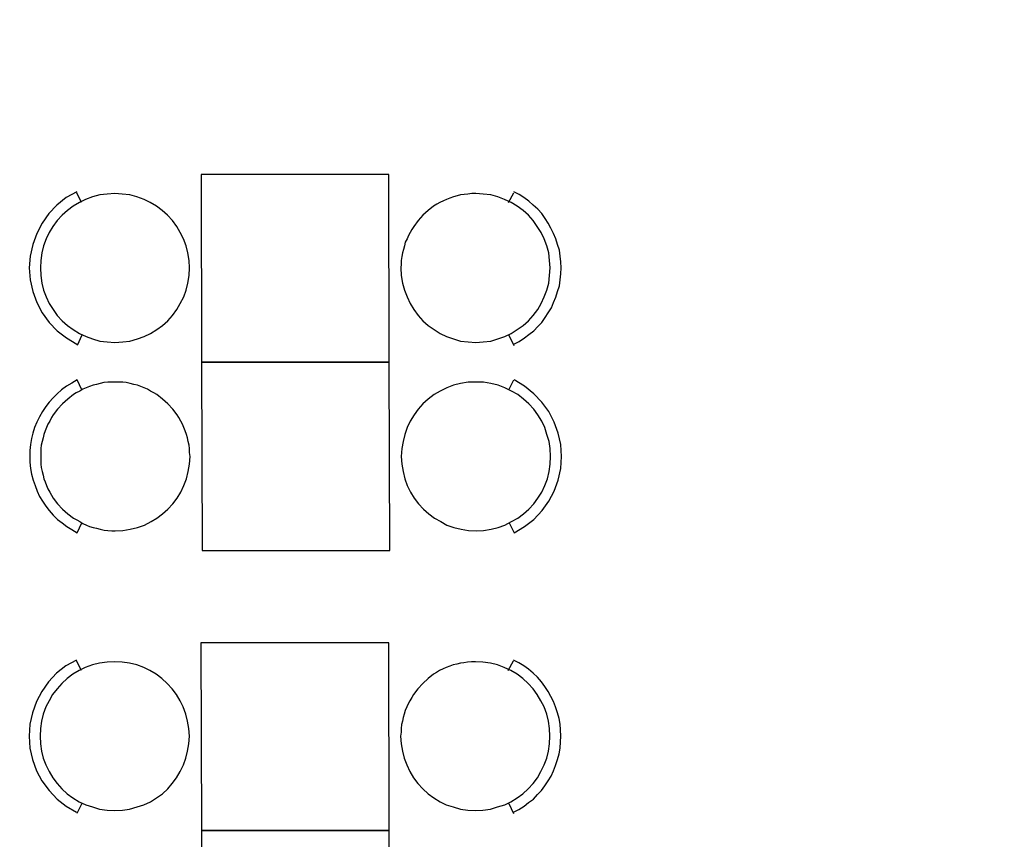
# Model space of a CAD drawing. Header units: millimetres. Extents: x 13115352 to 26511604, y 2875787 to 5794155.
# Tile 81 of 115: x 13230598 to 13233789, y 2892668 to 2895325. Entities that reach past the tile are written whole.
import ezdxf

# ---------------------------------------------------------------- set-up
doc = ezdxf.new("R2010")
doc.units = ezdxf.units.MM
doc.layers.add('A Counter', color=7, linetype='Continuous', lineweight=25)
doc.layers.add('CT-WALL HATCH', color=250, linetype='Continuous')

msp = doc.modelspace()

# ---------------------------------------------------------------- hatches: boundary and pattern name
at = {"layer": 'CT-WALL HATCH'}
h = msp.add_hatch(dxfattribs=at)
h.set_pattern_fill('ANSI31', color=0, scale=50)
h.set_pattern_definition([(45, (-94127.56, 1509.2), (-112.2532015, 112.2532015), [])])
h.paths.add_polyline_path([(13225482.7, 2882804.3, 0.006604), (13225451.1, 2882803.9), (13225451.1, 2881666.3), (13225482.7, 2881666.3)])
h.paths.add_polyline_path([(13227905.2, 2882806.8, 0.006603), (13227873.6, 2882807.2), (13227873.6, 2881669.2), (13227905.2, 2881669.2)])
h.paths.add_polyline_path([(13224842.1, 2896768.8), (13225225.9, 2896768.8), (13225225.9, 2896941.8), (13224842.1, 2896941.8)], flags=9)
h.paths.add_polyline_path([(13225806.6, 2898635.9), (13226105, 2898635.9), (13226105, 2898808.1), (13225806.6, 2898808.1)], flags=9)
h.paths.add_polyline_path([(13225317.6, 2896699.4), (13225616, 2896699.4), (13225616, 2896871.6), (13225317.6, 2896871.6)], flags=9)
h.paths.add_polyline_path([(13226417.9, 2896750.1), (13226597.6, 2896750.1), (13226597.6, 2896920.7), (13226417.9, 2896920.7)], flags=9)
h.paths.add_polyline_path([(13226306.8, 2897090.6), (13226940.9, 2897090.6), (13226940.9, 2897416.6), (13226306.8, 2897416.6)], flags=9)
h.paths.add_polyline_path([(13226860.6, 2896669.7), (13227404.9, 2896669.7), (13227404.9, 2897073.3), (13226860.6, 2897073.3)], flags=9)
h.paths.add_polyline_path([(13225798.3, 2896749.2), (13225977.9, 2896749.2), (13225977.9, 2896919.8), (13225798.3, 2896919.8)], flags=9)
h.paths.add_polyline_path([(13236227.4, 2892720.1), (13236820.5, 2892720.1), (13236820.5, 2893050.6), (13236227.4, 2893050.6)], flags=9)
h.paths.add_polyline_path([(13232717.7, 2898378.9), (13233142.3, 2898379), (13233142.4, 2898078.7), (13232717.8, 2898078.6)], flags=9)
h.paths.add_polyline_path([(13224842.1, 2897886.4), (13225225.9, 2897886.4), (13225225.9, 2898059.3), (13224842.1, 2898059.3)], flags=9)
h.paths.add_polyline_path([(13244812, 2896387.4), (13245730.7, 2896387.4), (13245730.7, 2896721.1), (13244812, 2896721.1)], flags=9)
h.paths.add_polyline_path([(13225322.8, 2897706.6), (13225657.2, 2897706.6), (13225657.2, 2897990.9), (13225322.8, 2897990.9)], flags=9)
h.paths.add_polyline_path([(13227350.3, 2897342.4), (13228048.9, 2897342.4), (13228048.9, 2897592.6), (13227350.3, 2897592.6)], flags=9)
h.paths.add_polyline_path([(13226513.7, 2897556.6), (13227461.2, 2897556.6), (13227461.2, 2897920.5), (13226513.7, 2897920.5)], flags=9)
h.paths.add_polyline_path([(13225036, 2898536.4), (13225419.7, 2898536.4), (13225419.7, 2898709.3), (13225036, 2898709.3)], flags=9)
h.paths.add_polyline_path([(13226410.9, 2898155.6), (13227005.4, 2898155.6), (13227005.4, 2898267.5), (13226410.9, 2898267.5)], flags=9)
h.paths.add_polyline_path([(13227087.7, 2898231), (13227548.9, 2898231), (13227548.9, 2898422.1), (13227087.7, 2898422.1)], flags=9)
h.paths.add_polyline_path([(13228126.3, 2898066.3), (13228907.5, 2898066.3), (13228907.5, 2898238.3), (13228126.3, 2898238.3)], flags=9)
h.paths.add_polyline_path([(13228099, 2898377.8), (13228375, 2898377.8), (13228375, 2898473.4), (13228099, 2898473.4)], flags=9)
h.paths.add_polyline_path([(13228513.4, 2898377.8), (13228789.4, 2898377.8), (13228789.4, 2898473.4), (13228513.4, 2898473.4)], flags=9)
h.paths.add_polyline_path([(13227399.6, 2898404.2), (13228144.6, 2898404.2), (13228144.6, 2898731.3), (13227399.6, 2898731.3)], flags=9)
h.paths.add_polyline_path([(13227518, 2896695.6), (13228113.9, 2896695.6), (13228113.9, 2897022.8), (13227518, 2897022.8)], flags=9)
h.paths.add_polyline_path([(13228419.5, 2896724.2), (13228700.6, 2896724.2), (13228700.6, 2896897.1), (13228419.5, 2896897.1)], flags=9)
h.paths.add_polyline_path([(13239431.9, 2894875.4), (13240125.8, 2894875.4), (13240125.8, 2895410.1), (13239431.9, 2895410.1)], flags=9)
h.paths.add_polyline_path([(13240574.9, 2894875.4), (13241268.8, 2894875.4), (13241268.8, 2895410.1), (13240574.9, 2895410.1)], flags=9)
h.paths.add_polyline_path([(13236521.8, 2897906.8), (13237058.6, 2897906.8), (13237058.6, 2898157.1), (13236521.8, 2898157.1)], flags=9)
h.paths.add_polyline_path([(13235834.8, 2898245), (13236249.5, 2898245), (13236249.5, 2898474.3), (13235834.8, 2898474.3)], flags=9)
h.paths.add_polyline_path([(13237016.5, 2897458.5), (13237870.9, 2897458.5), (13237870.9, 2897792.2), (13237016.5, 2897792.2)], flags=9)
h.paths.add_polyline_path([(13237899.6, 2897982.2), (13238434.9, 2897982.2), (13238434.9, 2898212.7), (13237899.6, 2898212.7)], flags=9)
h.paths.add_polyline_path([(13237615, 2898275.4), (13237951.9, 2898275.4), (13237951.9, 2898503.9), (13237615, 2898503.9)], flags=9)
h.paths.add_polyline_path([(13237232.8, 2898136.8), (13237606.7, 2898136.8), (13237606.7, 2898367.3), (13237232.8, 2898367.3)], flags=9)
h.paths.add_polyline_path([(13236124.4, 2897473), (13236959.1, 2897473), (13236959.1, 2897863.5), (13236124.4, 2897863.5)], flags=9)
h.paths.add_polyline_path([(13230757.7, 2898380.7), (13231182.3, 2898380.7), (13231182.4, 2898080.4), (13230757.8, 2898080.3)], flags=9)
h.paths.add_polyline_path([(13231247.7, 2898380.1), (13231672.3, 2898380.2), (13231672.4, 2898079.8), (13231247.8, 2898079.8)], flags=9)
h.paths.add_polyline_path([(13231737.7, 2898380.1), (13232162.3, 2898380.2), (13232162.4, 2898079.8), (13231737.8, 2898079.8)], flags=9)
h.paths.add_polyline_path([(13232227.7, 2898379.5), (13232652.3, 2898379.6), (13232652.4, 2898079.3), (13232227.8, 2898079.2)], flags=9)
h.paths.add_polyline_path([(13232337.5, 2897602), (13233333.3, 2897602), (13233333.3, 2897832.5), (13232337.5, 2897832.5)], flags=9)
h.paths.add_polyline_path([(13231418.5, 2897477.4), (13232044.6, 2897477.4), (13232044.6, 2897867.9), (13231418.5, 2897867.9)], flags=9)
h.paths.add_polyline_path([(13234150.2, 2897477.4), (13234499, 2897477.4), (13234499, 2897867.9), (13234150.2, 2897867.9)], flags=9)
h.paths.add_polyline_path([(13234022.5, 2898380.1), (13234447.1, 2898380.2), (13234447.1, 2898079.8), (13234022.5, 2898079.8)], flags=9)
h.paths.add_polyline_path([(13234512.5, 2898379.5), (13234937.1, 2898379.6), (13234937.1, 2898079.3), (13234512.5, 2898079.2)], flags=9)
h.paths.add_polyline_path([(13233412.6, 2898192.8), (13233909.8, 2898192.8), (13233909.8, 2898523.3), (13233412.6, 2898523.3)], flags=9)
h.paths.add_polyline_path([(13230253.1, 2897866), (13230853.9, 2897866), (13230853.9, 2898096.5), (13230253.1, 2898096.5)], flags=9)
h.paths.add_polyline_path([(13243466.8, 2897980.8), (13243761, 2897980.8), (13243761, 2898257.1), (13243466.8, 2898257.1)], flags=9)
h.paths.add_polyline_path([(13245967.7, 2895017), (13246172.8, 2895017), (13246172.8, 2895209.1), (13245967.7, 2895209.1)], flags=9)
h.paths.add_polyline_path([(13244046.6, 2897722), (13244341.4, 2897722), (13244341.4, 2898000), (13244046.6, 2898000)], flags=9)
h.paths.add_polyline_path([(13243466.8, 2897053.8), (13243761, 2897053.8), (13243761, 2897330.1), (13243466.8, 2897330.1)], flags=9)
h.paths.add_polyline_path([(13245414.2, 2894913.5), (13245619.3, 2894913.5), (13245619.3, 2895105.6), (13245414.2, 2895105.6)], flags=9)
h.paths.add_polyline_path([(13244046.6, 2898447), (13244341.4, 2898447), (13244341.4, 2898725), (13244046.6, 2898725)], flags=9)
h.paths.add_polyline_path([(13245752.2, 2895907.1), (13246111.4, 2895907.1), (13246111.4, 2896238.4), (13245752.2, 2896238.4)], flags=9)
h.paths.add_polyline_path([(13245901, 2897617.5), (13246350.5, 2897617.5), (13246350.5, 2897894.2), (13245901, 2897894.2)], flags=9)
h.paths.add_polyline_path([(13241921.1, 2894949.2), (13242197.7, 2894949.2), (13242197.7, 2895225.2), (13241921.1, 2895225.2)], flags=9)
h.paths.add_polyline_path([(13243996.5, 2894870.1), (13244705.6, 2894870.1), (13244705.6, 2895062.2), (13243996.5, 2895062.2)], flags=9)
h.paths.add_polyline_path([(13243408.7, 2894834.2), (13243901.3, 2894834.2), (13243901.3, 2895197.1), (13243408.7, 2895197.1)], flags=9)
h.paths.add_polyline_path([(13242474.7, 2895236.6), (13243261.6, 2895236.6), (13243261.6, 2895428.7), (13242474.7, 2895428.7)], flags=9)
h.paths.add_polyline_path([(13241874.5, 2895422.6), (13242260.2, 2895422.6), (13242260.2, 2895756.2), (13241874.5, 2895756.2)], flags=9)
h.paths.add_polyline_path([(13243943.5, 2896973.8), (13244543.5, 2896973.8), (13244543.5, 2897406.4), (13243943.5, 2897406.4)], flags=9)
h.paths.add_polyline_path([(13245796.9, 2897043.3), (13246412, 2897043.3), (13246412, 2897321.3), (13245796.9, 2897321.3)], flags=9)
h.paths.add_polyline_path([(13245905.4, 2898142.6), (13246261.1, 2898142.6), (13246261.1, 2898334.7), (13245905.4, 2898334.7)], flags=9)
h.paths.add_polyline_path([(13245886.4, 2898557.5), (13246242, 2898557.5), (13246242, 2898749.6), (13245886.4, 2898749.6)], flags=9)
h.paths.add_polyline_path([(13232194.3, 2899445), (13234893.6, 2899445), (13234893.6, 2900420.4), (13232194.3, 2900420.4)], flags=9)
h.paths.add_polyline_path([(13235133.7, 2893188.8), (13235788.1, 2893188.8), (13235788.1, 2893569.6), (13235133.7, 2893569.6)], flags=9)
h.paths.add_polyline_path([(13238146.8, 2899162.1), (13238914.1, 2899162.1), (13238914.1, 2899341.1), (13238146.8, 2899341.1)], flags=9)
h.paths.add_polyline_path([(13238495.3, 2895144.3), (13239079.9, 2895144.3), (13239079.9, 2895477.9), (13238495.3, 2895477.9)], flags=9)
h.paths.add_polyline_path([(13237907.5, 2894858.3), (13238356.8, 2894858.3), (13238356.8, 2895088.9), (13237907.5, 2895088.9)], flags=9)
h.paths.add_polyline_path([(13234135.2, 2892777.3), (13234931.1, 2892777.3), (13234931.1, 2893007.3), (13234135.2, 2893007.3)], flags=9)
h.paths.add_polyline_path([(13225989, 2883448.5), (13227182.6, 2883448.5), (13227182.6, 2883664.8), (13225989, 2883664.8)], flags=9)

# ---------------------------------------------------------------- linework, layer by layer
at = {"layer": 'A Counter', "linetype": 'Continuous', "lineweight": 25}
for p, q in [((13230798.9, 2894732.6), (13230783.1, 2894764.2)), ((13232182.3, 2894732.6), (13232199.6, 2894764.2)), ((13230800.3, 2894302.1), (13230784.6, 2894269.1)), ((13232183.8, 2894302.1), (13232199.6, 2894269.1)), ((13232183.8, 2894125.6), (13232199.6, 2894157.1)), ((13230798.2, 2893214.9), (13230782.4, 2893246.4)), ((13232181.6, 2893214.9), (13232198.8, 2893246.4)), ((13230799.6, 2892784.3), (13230783.8, 2892751.3)), ((13232183.1, 2892784.3), (13232198.8, 2892751.3))]:
    msp.add_line(p, q, dxfattribs=at)
for points in [[(13231186.4, 2894823), (13231187.8, 2894214.5), (13231796.3, 2894214.5), (13231794.9, 2894823)], [(13231149.1, 2894520.2), (13231147.6, 2894544.6), (13231143.3, 2894569), (13231137.6, 2894592), (13231129, 2894614.9), (13231118.9, 2894635), (13231107.5, 2894655.1), (13231093.1, 2894673.8), (13231077.3, 2894691), (13231060.1, 2894706.8), (13231041.4, 2894721.1), (13231021.3, 2894732.6), (13231001.3, 2894742.6), (13230978.3, 2894751.3), (13230955.3, 2894757), (13230930.9, 2894759.9), (13230906.5, 2894761.3), (13230882.1, 2894759.9), (13230857.7, 2894757), (13230834.8, 2894751.3), (13230811.8, 2894742.6), (13230791.7, 2894732.6), (13230771.6, 2894721.1), (13230753, 2894706.8), (13230735.8, 2894691), (13230720, 2894673.8), (13230705.6, 2894655.1), (13230694.1, 2894635), (13230684.1, 2894614.9), (13230675.5, 2894592), (13230669.7, 2894569), (13230666.9, 2894544.6), (13230665.4, 2894520.2), (13230666.9, 2894495.8), (13230669.7, 2894471.4), (13230675.5, 2894448.5), (13230684.1, 2894426.9), (13230694.1, 2894405.4), (13230707.1, 2894385.3), (13230720, 2894366.7), (13230735.8, 2894349.4), (13230753, 2894333.6), (13230771.6, 2894320.7), (13230791.7, 2894307.8), (13230813.3, 2894297.8), (13230834.8, 2894290.6), (13230857.7, 2894283.4), (13230882.1, 2894280.5), (13230906.5, 2894279.1), (13230932.4, 2894280.5), (13230955.3, 2894283.4), (13230979.7, 2894290.6), (13231001.3, 2894297.8), (13231022.8, 2894307.8), (13231042.9, 2894320.7), (13231061.5, 2894333.6), (13231078.8, 2894349.4), (13231093.1, 2894366.7), (13231107.5, 2894385.3), (13231118.9, 2894405.4), (13231130.4, 2894426.9), (13231137.6, 2894448.5), (13231143.3, 2894471.4), (13231147.6, 2894495.8)], [(13231833.6, 2894520.2), (13231835.1, 2894495.8), (13231839.4, 2894471.4), (13231845.1, 2894448.5), (13231853.7, 2894426.9), (13231863.8, 2894405.4), (13231875.2, 2894385.3), (13231889.6, 2894366.7), (13231905.4, 2894349.4), (13231922.6, 2894333.6), (13231941.2, 2894320.7), (13231961.3, 2894307.8), (13231981.4, 2894297.8), (13232004.4, 2894290.6), (13232027.4, 2894283.4), (13232051.8, 2894280.5), (13232076.1, 2894279.1), (13232100.5, 2894280.5), (13232124.9, 2894283.4), (13232147.9, 2894290.6), (13232170.9, 2894297.8), (13232191, 2894307.8), (13232211, 2894320.7), (13232229.7, 2894333.6), (13232246.9, 2894349.4), (13232262.7, 2894366.7), (13232277.1, 2894385.3), (13232288.5, 2894405.4), (13232298.6, 2894426.9), (13232307.2, 2894448.5), (13232312.9, 2894471.4), (13232315.8, 2894495.8), (13232317.2, 2894520.2), (13232315.8, 2894544.6), (13232312.9, 2894569), (13232307.2, 2894592), (13232298.6, 2894614.9), (13232288.5, 2894635), (13232275.6, 2894655.1), (13232262.7, 2894673.8), (13232246.9, 2894691), (13232229.7, 2894706.8), (13232211, 2894721.1), (13232191, 2894732.6), (13232169.4, 2894742.6), (13232147.9, 2894751.3), (13232124.9, 2894757), (13232100.5, 2894759.9), (13232076.1, 2894761.3), (13232063.2, 2894761.3), (13232050.3, 2894759.9), (13232038.8, 2894758.4), (13232027.4, 2894757), (13232015.9, 2894754.1), (13232004.4, 2894751.3), (13231992.9, 2894747), (13231981.4, 2894742.6), (13231971.4, 2894738.3), (13231959.9, 2894732.6), (13231949.9, 2894726.9), (13231939.8, 2894721.1), (13231922.6, 2894706.8), (13231905.4, 2894691), (13231889.6, 2894673.8), (13231875.2, 2894655.1), (13231869.5, 2894645.1), (13231863.8, 2894635), (13231858, 2894625), (13231853.7, 2894614.9), (13231848, 2894603.4), (13231845.1, 2894592), (13231842.2, 2894580.5), (13231839.4, 2894569), (13231836.5, 2894557.5), (13231835.1, 2894544.6), (13231835.1, 2894533.1)], [(13231187.8, 2894214.5), (13231189.3, 2893604.6), (13231797.7, 2893604.6), (13231796.3, 2894214.5)], [(13231150.5, 2893908.9), (13231149.1, 2893921.8), (13231149.1, 2893934.7), (13231147.6, 2893946.2), (13231144.8, 2893957.6), (13231141.9, 2893969.1), (13231139, 2893980.6), (13231134.7, 2893992.1), (13231130.4, 2894003.6), (13231126.1, 2894013.6), (13231120.4, 2894023.7), (13231114.6, 2894035.1), (13231108.9, 2894043.8), (13231094.5, 2894062.4), (13231078.8, 2894079.6), (13231061.5, 2894095.4), (13231042.9, 2894109.8), (13231032.8, 2894115.5), (13231022.8, 2894121.2), (13231012.7, 2894127), (13231001.3, 2894131.3), (13230991.2, 2894135.6), (13230979.7, 2894139.9), (13230968.3, 2894142.8), (13230956.8, 2894145.6), (13230943.9, 2894148.5), (13230932.4, 2894150), (13230919.5, 2894150), (13230908, 2894150), (13230895.1, 2894150), (13230883.6, 2894150), (13230870.7, 2894148.5), (13230859.2, 2894145.6), (13230847.7, 2894142.8), (13230836.2, 2894139.9), (13230824.7, 2894135.6), (13230813.3, 2894131.3), (13230803.2, 2894127), (13230793.2, 2894121.2), (13230781.7, 2894115.5), (13230773.1, 2894109.8), (13230754.4, 2894095.4), (13230737.2, 2894079.6), (13230721.4, 2894062.4), (13230707.1, 2894043.8), (13230701.3, 2894035.1), (13230695.6, 2894023.7), (13230689.8, 2894013.6), (13230685.5, 2894003.6), (13230681.2, 2893992.1), (13230676.9, 2893980.6), (13230674.1, 2893969.1), (13230671.2, 2893957.6), (13230668.3, 2893946.2), (13230666.9, 2893934.7), (13230666.9, 2893921.8), (13230666.9, 2893908.9), (13230666.9, 2893897.4), (13230666.9, 2893884.5), (13230668.3, 2893873), (13230671.2, 2893860.1), (13230674.1, 2893848.6), (13230676.9, 2893837.1), (13230681.2, 2893827.1), (13230685.5, 2893815.6), (13230689.8, 2893804.1), (13230695.6, 2893794), (13230701.3, 2893784), (13230707.1, 2893774), (13230721.4, 2893755.3), (13230737.2, 2893738.1), (13230754.4, 2893723.7), (13230773.1, 2893709.4), (13230783.1, 2893703.6), (13230793.2, 2893697.9), (13230803.2, 2893692.2), (13230814.7, 2893686.4), (13230824.7, 2893682.1), (13230836.2, 2893679.2), (13230847.7, 2893676.4), (13230859.2, 2893673.5), (13230872.1, 2893670.6), (13230883.6, 2893669.2), (13230896.5, 2893667.8), (13230908, 2893667.8), (13230932.4, 2893669.2), (13230956.8, 2893673.5), (13230979.7, 2893679.2), (13231002.7, 2893686.4), (13231024.2, 2893697.9), (13231042.9, 2893709.4), (13231061.5, 2893723.7), (13231078.8, 2893738.1), (13231094.5, 2893755.3), (13231108.9, 2893774), (13231120.4, 2893794), (13231130.4, 2893815.6), (13231139, 2893837.1), (13231144.8, 2893860.1), (13231149.1, 2893884.5)], [(13231835.1, 2893908.9), (13231836.5, 2893884.5), (13231840.8, 2893860.1), (13231846.5, 2893837.1), (13231853.7, 2893815.6), (13231865.2, 2893794), (13231876.7, 2893774), (13231891, 2893755.3), (13231906.8, 2893738.1), (13231924, 2893723.7), (13231942.7, 2893709.4), (13231962.8, 2893697.9), (13231982.9, 2893686.4), (13232005.8, 2893679.2), (13232028.8, 2893673.5), (13232053.2, 2893669.2), (13232077.6, 2893667.8), (13232102, 2893669.2), (13232126.4, 2893673.5), (13232149.3, 2893679.2), (13232170.9, 2893686.4), (13232192.4, 2893697.9), (13232212.5, 2893709.4), (13232231.1, 2893723.7), (13232248.4, 2893738.1), (13232264.1, 2893755.3), (13232277.1, 2893774), (13232290, 2893794), (13232300, 2893815.6), (13232308.6, 2893837.1), (13232314.4, 2893860.1), (13232317.2, 2893884.5), (13232318.7, 2893908.9), (13232317.2, 2893934.7), (13232314.4, 2893957.6), (13232307.2, 2893980.6), (13232300, 2894003.6), (13232290, 2894023.7), (13232277.1, 2894043.8), (13232264.1, 2894062.4), (13232248.4, 2894079.6), (13232231.1, 2894095.4), (13232212.5, 2894109.8), (13232192.4, 2894121.2), (13232170.9, 2894131.3), (13232149.3, 2894139.9), (13232124.9, 2894145.6), (13232102, 2894150), (13232076.1, 2894150), (13232051.8, 2894150), (13232027.4, 2894145.6), (13232004.4, 2894139.9), (13231982.9, 2894131.3), (13231961.3, 2894121.2), (13231941.2, 2894109.8), (13231922.6, 2894095.4), (13231905.4, 2894079.6), (13231889.6, 2894062.4), (13231876.7, 2894043.8), (13231863.8, 2894023.7), (13231853.7, 2894003.6), (13231846.5, 2893980.6), (13231840.8, 2893957.6), (13231836.5, 2893934.7)], [(13231185.7, 2893305.3), (13231187.1, 2892696.8), (13231795.6, 2892696.8), (13231794.2, 2893305.3)], [(13231148.4, 2893002.5), (13231146.9, 2893026.9), (13231142.6, 2893051.3), (13231136.9, 2893074.2), (13231128.3, 2893097.2), (13231118.2, 2893117.3), (13231106.7, 2893137.4), (13231092.4, 2893156), (13231076.6, 2893173.3), (13231059.4, 2893189), (13231040.7, 2893203.4), (13231020.6, 2893214.9), (13231000.5, 2893224.9), (13230977.6, 2893233.5), (13230954.6, 2893239.3), (13230930.2, 2893242.1), (13230905.8, 2893243.6), (13230881.4, 2893242.1), (13230857, 2893239.3), (13230834.1, 2893233.5), (13230811.1, 2893224.9), (13230791, 2893214.9), (13230770.9, 2893203.4), (13230752.3, 2893189), (13230735, 2893173.3), (13230719.3, 2893156), (13230704.9, 2893137.4), (13230693.4, 2893117.3), (13230683.4, 2893097.2), (13230674.8, 2893074.2), (13230669, 2893051.3), (13230666.2, 2893026.9), (13230664.7, 2893002.5), (13230666.2, 2892978.1), (13230669, 2892953.7), (13230674.8, 2892930.7), (13230683.4, 2892909.2), (13230693.4, 2892887.7), (13230706.3, 2892867.6), (13230719.3, 2892848.9), (13230735, 2892831.7), (13230752.3, 2892815.9), (13230770.9, 2892803), (13230791, 2892790.1), (13230812.5, 2892780), (13230834.1, 2892772.9), (13230857, 2892765.7), (13230881.4, 2892762.8), (13230905.8, 2892761.4), (13230931.7, 2892762.8), (13230954.6, 2892765.7), (13230979, 2892772.9), (13231000.5, 2892780), (13231022.1, 2892790.1), (13231042.2, 2892803), (13231060.8, 2892815.9), (13231078, 2892831.7), (13231092.4, 2892848.9), (13231106.7, 2892867.6), (13231118.2, 2892887.7), (13231129.7, 2892909.2), (13231136.9, 2892930.7), (13231142.6, 2892953.7), (13231146.9, 2892978.1)], [(13231832.9, 2893002.5), (13231834.3, 2892978.1), (13231838.6, 2892953.7), (13231844.4, 2892930.7), (13231853, 2892909.2), (13231863, 2892887.7), (13231874.5, 2892867.6), (13231888.9, 2892848.9), (13231904.7, 2892831.7), (13231921.9, 2892815.9), (13231940.5, 2892803), (13231960.6, 2892790.1), (13231980.7, 2892780), (13232003.7, 2892772.9), (13232026.6, 2892765.7), (13232051, 2892762.8), (13232075.4, 2892761.4), (13232099.8, 2892762.8), (13232124.2, 2892765.7), (13232147.2, 2892772.9), (13232170.1, 2892780), (13232190.2, 2892790.1), (13232210.3, 2892803), (13232229, 2892815.9), (13232246.2, 2892831.7), (13232262, 2892848.9), (13232276.3, 2892867.6), (13232287.8, 2892887.7), (13232297.9, 2892909.2), (13232306.5, 2892930.7), (13232312.2, 2892953.7), (13232315.1, 2892978.1), (13232316.5, 2893002.5), (13232315.1, 2893026.9), (13232312.2, 2893051.3), (13232306.5, 2893074.2), (13232297.9, 2893097.2), (13232287.8, 2893117.3), (13232274.9, 2893137.4), (13232262, 2893156), (13232246.2, 2893173.3), (13232229, 2893189), (13232210.3, 2893203.4), (13232190.2, 2893214.9), (13232168.7, 2893224.9), (13232147.2, 2893233.5), (13232124.2, 2893239.3), (13232099.8, 2893242.1), (13232075.4, 2893243.6), (13232062.5, 2893243.6), (13232049.6, 2893242.1), (13232038.1, 2893240.7), (13232026.6, 2893239.3), (13232015.2, 2893236.4), (13232003.7, 2893233.5), (13231992.2, 2893229.2), (13231980.7, 2893224.9), (13231970.7, 2893220.6), (13231959.2, 2893214.9), (13231949.1, 2893209.1), (13231939.1, 2893203.4), (13231921.9, 2893189), (13231904.7, 2893173.3), (13231888.9, 2893156), (13231874.5, 2893137.4), (13231868.8, 2893127.3), (13231863, 2893117.3), (13231857.3, 2893107.2), (13231853, 2893097.2), (13231847.2, 2893085.7), (13231844.4, 2893074.2), (13231841.5, 2893062.8), (13231838.6, 2893051.3), (13231835.8, 2893039.8), (13231834.3, 2893026.9), (13231834.3, 2893015.4)], [(13231187.1, 2892696.8), (13231188.5, 2892086.9), (13231797, 2892086.9), (13231795.6, 2892696.8)]]:
    msp.add_lwpolyline(points, close=True, dxfattribs=at)
for points in [[(13230783.1, 2894767), (13230748.7, 2894748.4), (13230718.5, 2894724), (13230692.7, 2894696.7), (13230671.2, 2894665.2), (13230654, 2894632.1), (13230641, 2894596.3), (13230632.4, 2894559), (13230629.6, 2894520.2), (13230632.4, 2894481.5), (13230641, 2894444.1), (13230654, 2894408.3), (13230671.2, 2894375.3), (13230694.1, 2894343.7), (13230720, 2894316.4), (13230750.1, 2894293.5), (13230783.1, 2894273.4)], [(13232199.6, 2894273.4), (13232216.8, 2894282), (13232234, 2894293.5), (13232248.4, 2894304.9), (13232264.1, 2894316.4), (13232277.1, 2894330.8), (13232290, 2894343.7), (13232301.5, 2894359.5), (13232311.5, 2894375.3), (13232321.6, 2894391), (13232328.7, 2894408.3), (13232335.9, 2894425.5), (13232341.6, 2894444.1), (13232347.4, 2894462.8), (13232350.3, 2894481.5), (13232351.7, 2894501.6), (13232353.1, 2894520.2), (13232351.7, 2894540.3), (13232350.3, 2894559), (13232347.4, 2894577.6), (13232341.6, 2894596.3), (13232335.9, 2894614.9), (13232328.7, 2894632.1), (13232320.1, 2894649.4), (13232311.5, 2894665.2), (13232301.5, 2894680.9), (13232290, 2894696.7), (13232277.1, 2894711.1), (13232262.7, 2894724), (13232248.4, 2894736.9), (13232232.6, 2894748.4), (13232216.8, 2894758.4), (13232199.6, 2894767)], [(13230800.3, 2894125.6), (13230784.6, 2894157.1), (13230767.3, 2894147.1), (13230750.1, 2894137), (13230734.3, 2894125.6), (13230720, 2894112.6), (13230707.1, 2894099.7), (13230694.1, 2894085.4), (13230682.7, 2894071), (13230672.6, 2894055.2), (13230662.6, 2894038), (13230654, 2894020.8), (13230646.8, 2894003.6), (13230641, 2893984.9), (13230636.7, 2893967.7), (13230633.9, 2893947.6), (13230631, 2893928.9), (13230631, 2893908.9), (13230631, 2893890.2), (13230633.9, 2893870.1), (13230636.7, 2893851.5), (13230642.5, 2893832.8), (13230648.2, 2893815.6), (13230655.4, 2893796.9), (13230662.6, 2893779.7), (13230672.6, 2893763.9), (13230682.7, 2893748.1), (13230694.1, 2893733.8), (13230707.1, 2893719.4), (13230721.4, 2893705.1), (13230735.8, 2893693.6), (13230751.6, 2893682.1), (13230767.3, 2893672.1), (13230784.6, 2893662), (13230800.3, 2893693.6)], [(13232185.2, 2893693.6), (13232201, 2893662), (13232234, 2893682.1), (13232264.1, 2893705.1), (13232291.4, 2893733.8), (13232312.9, 2893763.9), (13232330.2, 2893796.9), (13232343.1, 2893832.8), (13232351.7, 2893870.1), (13232354.6, 2893908.9), (13232351.7, 2893947.6), (13232343.1, 2893984.9), (13232330.2, 2894020.8), (13232312.9, 2894055.2), (13232290, 2894085.4), (13232264.1, 2894112.6), (13232234, 2894137), (13232201, 2894157.1)], [(13230782.4, 2893249.3), (13230748, 2893230.7), (13230717.8, 2893206.3), (13230692, 2893179), (13230670.5, 2893147.4), (13230653.2, 2893114.4), (13230640.3, 2893078.5), (13230631.7, 2893041.2), (13230628.8, 2893002.5), (13230631.7, 2892963.7), (13230640.3, 2892926.4), (13230653.2, 2892890.5), (13230670.5, 2892857.5), (13230693.4, 2892826), (13230719.3, 2892798.7), (13230749.4, 2892775.7), (13230782.4, 2892755.6)], [(13232198.8, 2892755.6), (13232216.1, 2892764.3), (13232233.3, 2892775.7), (13232247.6, 2892787.2), (13232263.4, 2892798.7), (13232276.3, 2892813), (13232289.3, 2892826), (13232300.7, 2892841.7), (13232310.8, 2892857.5), (13232320.8, 2892873.3), (13232328, 2892890.5), (13232335.2, 2892907.8), (13232340.9, 2892926.4), (13232346.7, 2892945.1), (13232349.5, 2892963.7), (13232351, 2892983.8), (13232352.4, 2893002.5), (13232351, 2893022.6), (13232349.5, 2893041.2), (13232346.7, 2893059.9), (13232340.9, 2893078.5), (13232335.2, 2893097.2), (13232328, 2893114.4), (13232319.4, 2893131.6), (13232310.8, 2893147.4), (13232300.7, 2893163.2), (13232289.3, 2893179), (13232276.3, 2893193.3), (13232262, 2893206.3), (13232247.6, 2893219.2), (13232231.9, 2893230.7), (13232216.1, 2893240.7), (13232198.8, 2893249.3)]]:
    msp.add_lwpolyline(points, dxfattribs=at)

doc.saveas('drawing.dxf')
